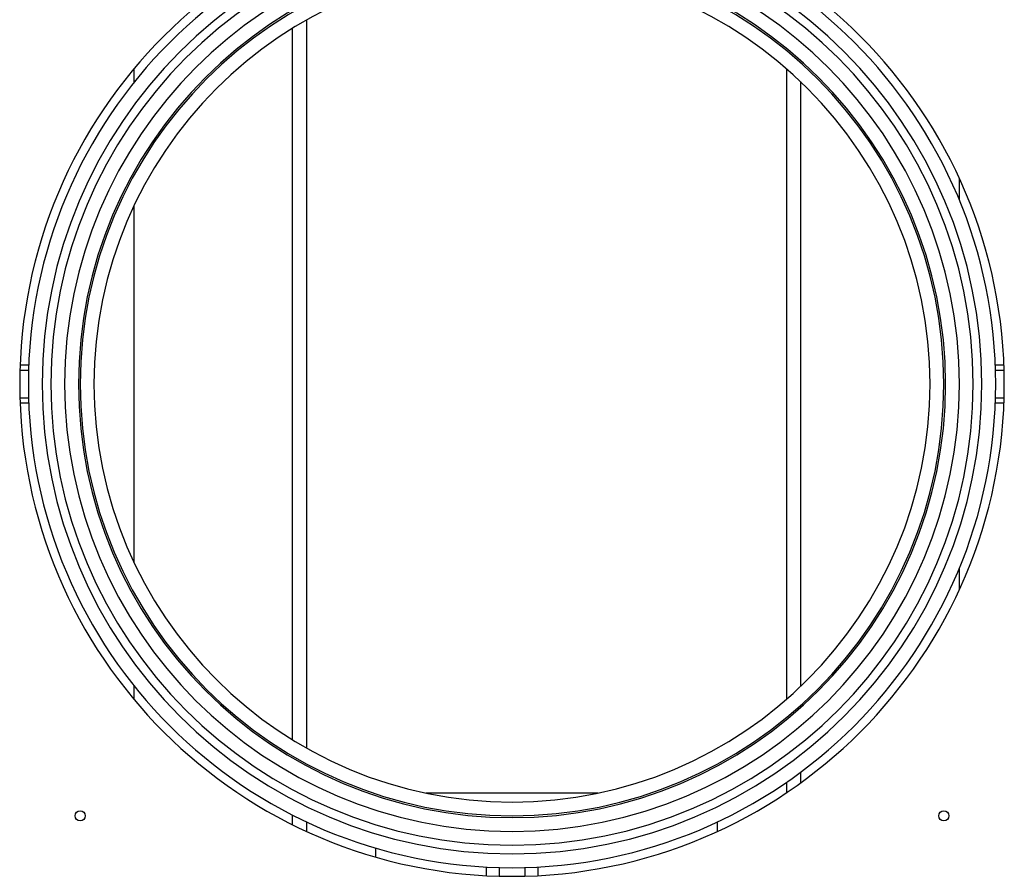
# Model space of a CAD drawing. Header units: millimetres. Extents: x 0 to 941, y -754 to 1172.
# Tile 99 of 105: x 404 to 689, y 776 to 1024. Entities that reach past the tile are written whole.
import ezdxf

# ---------------------------------------------------------------- set-up
doc = ezdxf.new("R2010")
doc.units = ezdxf.units.MM
doc.layers.add('ORTHO$22', color=7, linetype='CONTINUOUS', true_color=0xffffff)

msp = doc.modelspace()

# ---------------------------------------------------------------- linework, layer by layer
at = {"layer": 'ORTHO$22', "color": 7, "linetype": 'Continuous'}
for p, q in [((486.9, 1023.56), (486.9, 812.84)), ((436.9, 1009.39), (436.9, 1005.43)), ((625.9, 826.99), (625.9, 1009.42)), ((675.9, 971.4), (675.9, 977.66)), ((436.9, 969.69), (436.9, 866.72)), ((406.5, 923.7), (404, 923.7)), ((688.79, 923.7), (686.29, 923.7)), ((403.95, 922.2), (406.45, 922.2)), ((686.34, 922.2), (688.84, 922.2)), ((403.95, 914.2), (406.45, 914.2)), ((406.5, 912.7), (404, 912.7)), ((688.79, 912.7), (686.29, 912.7)), ((686.34, 914.2), (688.84, 914.2)), ((675.9, 858.74), (675.9, 865.01)), ((436.9, 830.97), (436.9, 827.01)), ((625.9, 799.94), (625.9, 802.97)), ((571.34, 799.8), (521.45, 799.8)), ((486.9, 791.48), (486.9, 788.72)), ((605.9, 788.72), (605.9, 791.47)), ((506.9, 783.89), (506.9, 781.28)), ((538.89, 778.4), (538.89, 775.9)), ((542.64, 778.25), (542.64, 775.75)), ((550.15, 778.25), (550.15, 775.75)), ((553.9, 778.4), (553.9, 775.9))]:
    msp.add_line(p, q, dxfattribs=at)
at = {"layer": 'ORTHO$22', "color": 252, "linetype": 'Continuous'}
for p, q in [((482.9, 815.21), (482.9, 1021.2)), ((629.9, 1005.77), (629.9, 830.63)), ((629.9, 805.83), (629.9, 802.73)), ((482.9, 790.63), (482.9, 793.43))]:
    msp.add_line(p, q, dxfattribs=at)
at = {"layer": 'ORTHO$22', "color": 7, "linetype": 'Continuous', "extrusion": (0, 0, -1)}
for radius in [142.5, 140, 129.5, 125.5, 125, 121]:
    msp.add_circle((-546.4, 918.2), radius, dxfattribs=at)
at = {"layer": 'ORTHO$22', "color": 252, "linetype": 'Continuous', "extrusion": (0, 0, -1)}
for radius in [136, 133.5]:
    msp.add_circle((-546.4, 918.2), radius, dxfattribs=at)
at = {"layer": 'ORTHO$22', "color": 7, "linetype": 'Continuous'}
for centre in [(421.4, 793.2), (671.4, 793.2)]:
    msp.add_circle(centre, 1.45, dxfattribs=at)

doc.saveas('drawing.dxf')
